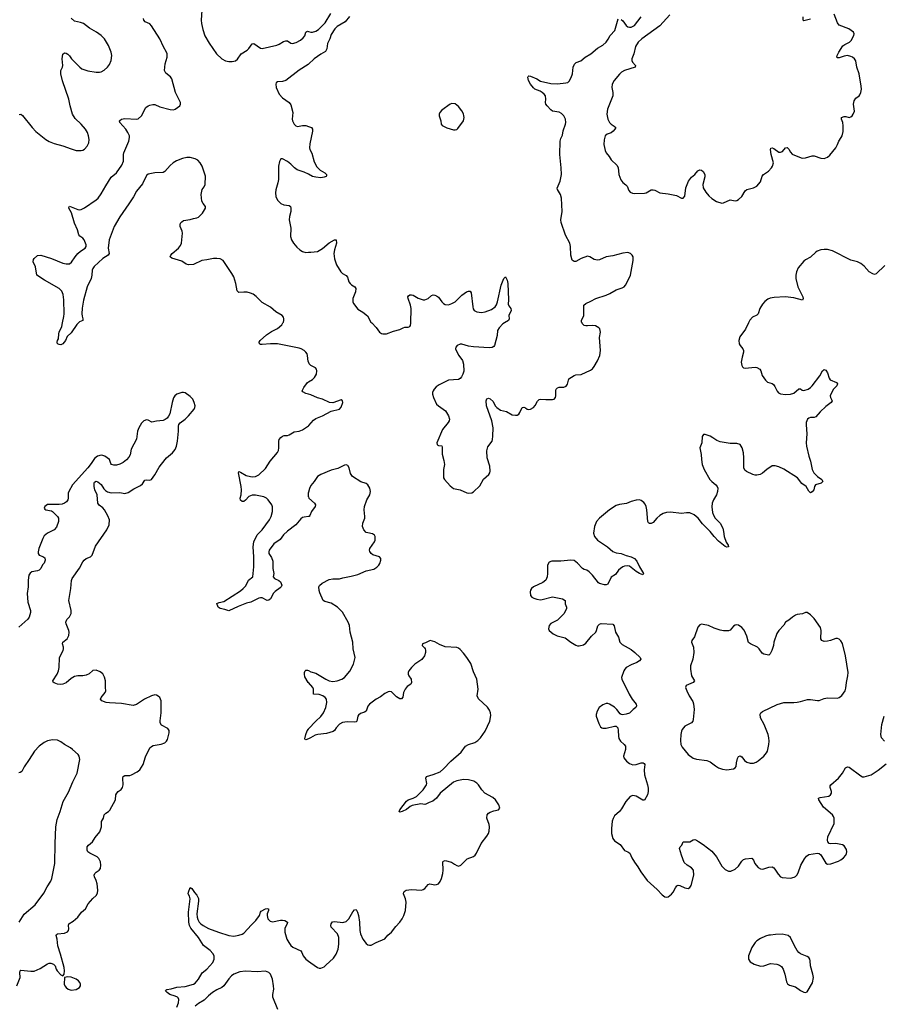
# Model space of a CAD drawing. Header units: inches. Extents: x 1682510 to 1839368, y 640758 to 791543.
# Tile 164 of 186: x 1796558 to 1806844, y 741871 to 753617. Entities that reach past the tile are written whole.
import ezdxf

# ---------------------------------------------------------------- set-up
doc = ezdxf.new("R2010")
doc.units = ezdxf.units.IN
doc.header["$MEASUREMENT"] = 0
for name, color, linetype in [('B7794', 7, 'Continuous'), ('B7795', 7, 'Continuous'), ('B8704', 7, 'Continuous'), ('B8705', 7, 'Continuous')]:
    doc.layers.add(name, color=color, linetype=linetype)

msp = doc.modelspace()

# ---------------------------------------------------------------- linework, layer by layer
at = {"layer": 'B7794', "color": 6}
for points, elevation in [([(1797258, 750000), (1797238, 749982), (1797170, 749883), (1797124, 749836), (1797103, 749790), (1797070, 749752), (1797050, 749740), (1797030, 749741), (1797009, 749750), (1797004, 749770), (1797007, 749790), (1797021, 749810), (1797024, 749870), (1797029, 749890), (1797061, 749959), (1797069, 750000)], 600), ([(1800000, 749534), (1799998, 749538), (1799990, 749610), (1799984, 749630), (1799971, 749651), (1799951, 749671), (1799916, 749690), (1799890, 749699), (1799631, 749749), (1799550, 749750), (1799450, 749743), (1799430, 749744), (1799417, 749750), (1799415, 749770), (1799427, 749790), (1799501, 749859), (1799561, 749899), (1799630, 749934), (1799682, 749978), (1799697, 750000)], 600), ([(1800000, 749148), (1799970, 749156), (1799936, 749176), (1799928, 749190), (1799947, 749230), (1799990, 749290), (1800000, 749296)], 600), ([(1796524, 742090), (1796565, 742190), (1796560, 742250), (1796562, 742270), (1796570, 742277), (1796690, 742266), (1796730, 742267), (1796803, 742297), (1796890, 742353), (1796910, 742361), (1796930, 742362), (1796959, 742350), (1796982, 742330), (1796993, 742290), (1797004, 742270), (1797050, 742221), (1797070, 742212), (1797089, 742231), (1797092, 742270), (1797087, 742310), (1797044, 742470), (1797012, 742570), (1797003, 742650), (1796993, 742690), (1796998, 742702), (1797010, 742712), (1797090, 742718), (1797126, 742734), (1797139, 742750), (1797144, 742770), (1797139, 742810), (1797144, 742830), (1797196, 742864), (1797251, 742909), (1797293, 742970), (1797341, 743010), (1797374, 743070), (1797430, 743134), (1797471, 743169), (1797485, 743195), (1797488, 743232), (1797481, 743310), (1797470, 743350), (1797450, 743390), (1797445, 743410), (1797453, 743430), (1797470, 743447), (1797507, 743470), (1797521, 743490), (1797526, 743530), (1797521, 743570), (1797503, 743610), (1797483, 743630), (1797393, 743673), (1797369, 743689), (1797361, 743710), (1797364, 743750), (1797379, 743770), (1797425, 743810), (1797459, 743861), (1797513, 743927), (1797532, 743990), (1797535, 744050), (1797555, 744090), (1797566, 744130), (1797584, 744150), (1797616, 744170), (1797632, 744188), (1797698, 744310), (1797705, 744370), (1797714, 744390), (1797730, 744410), (1797766, 744434), (1797784, 744456), (1797793, 744490), (1797789, 744570), (1797792, 744590), (1797810, 744602), (1797870, 744602), (1797890, 744607), (1797957, 744643), (1797990, 744669), (1798030, 744730), (1798058, 744822), (1798111, 744929), (1798130, 744947), (1798150, 744958), (1798246, 744974), (1798290, 744991), (1798308, 745010), (1798319, 745030), (1798340, 745110), (1798338, 745138), (1798323, 745163), (1798250, 745203), (1798234, 745230), (1798231, 745251), (1798244, 745350), (1798245, 745490), (1798230, 745530), (1798210, 745549), (1798190, 745559), (1798170, 745564), (1798130, 745552), (1798047, 745510), (1797950, 745448), (1797910, 745435), (1797770, 745461), (1797627, 745467), (1797590, 745473), (1797536, 745490), (1797523, 745510), (1797530, 745530), (1797577, 745590), (1797584, 745610), (1797580, 745650), (1797580, 745730), (1797570, 745773), (1797550, 745815), (1797519, 745839), (1797470, 745856), (1797430, 745852), (1797387, 745813), (1797350, 745797), (1797310, 745791), (1797250, 745789), (1797210, 745780), (1797170, 745758), (1797112, 745708), (1797070, 745689), (1797046, 745686), (1797010, 745690), (1796967, 745707), (1796957, 745716), (1796952, 745730), (1797004, 745810), (1797021, 745850), (1797027, 745890), (1797033, 746010), (1797075, 746090), (1797081, 746110), (1797080, 746130), (1797066, 746170), (1797070, 746190), (1797122, 746230), (1797142, 746270), (1797146, 746310), (1797143, 746330), (1797111, 746410), (1797108, 746430), (1797119, 746461), (1797150, 746493), (1797172, 746532), (1797173, 746570), (1797144, 746690), (1797168, 746830), (1797174, 746926), (1797184, 746950), (1797270, 747076), (1797309, 747150), (1797325, 747170), (1797350, 747189), (1797402, 747210), (1797421, 747230), (1797463, 747337), (1797598, 747530), (1797624, 747590), (1797629, 747650), (1797610, 747700), (1797570, 747770), (1797550, 747792), (1797505, 747825), (1797491, 747850), (1797481, 747950), (1797455, 748010), (1797445, 748050), (1797444, 748090), (1797450, 748101), (1797470, 748111), (1797490, 748106), (1797530, 748071), (1797561, 748021), (1797580, 748000), (1797604, 747984), (1797650, 747973), (1797750, 747975), (1797810, 747966), (1797850, 747975), (1797918, 748022), (1797999, 748061), (1798021, 748079), (1798050, 748122), (1798070, 748126), (1798110, 748123), (1798130, 748132), (1798170, 748186), (1798222, 748278), (1798247, 748313), (1798310, 748390), (1798380, 748450), (1798410, 748488), (1798427, 748530), (1798441, 748590), (1798453, 748710), (1798451, 748769), (1798457, 748790), (1798472, 748808), (1798530, 748850), (1798570, 748890), (1798638, 748970), (1798647, 748990), (1798649, 749010), (1798639, 749050), (1798621, 749090), (1798590, 749121), (1798530, 749165), (1798510, 749171), (1798490, 749170), (1798432, 749148), (1798409, 749131), (1798393, 749107), (1798374, 749050), (1798346, 748914), (1798334, 748886), (1798317, 748863), (1798294, 748846), (1798270, 748836), (1798190, 748827), (1798134, 748814), (1798090, 748840), (1798070, 748842), (1798038, 748830), (1798010, 748802), (1797978, 748750), (1797961, 748710), (1797950, 748615), (1797887, 748493), (1797875, 748425), (1797860, 748400), (1797830, 748366), (1797790, 748335), (1797750, 748313), (1797710, 748302), (1797682, 748302), (1797652, 748312), (1797643, 748323), (1797630, 748370), (1797571, 748411), (1797550, 748420), (1797530, 748421), (1797487, 748410), (1797450, 748383), (1797410, 748321), (1797370, 748270), (1797189, 748070), (1797142, 747990), (1797137, 747970), (1797135, 747910), (1797130, 747890), (1797115, 747865), (1797092, 747848), (1797063, 747837), (1797030, 747833), (1796890, 747833), (1796858, 747810), (1796849, 747790), (1796856, 747776), (1796869, 747769), (1796938, 747758), (1796950, 747750), (1797010, 747690), (1797021, 747670), (1797020, 747630), (1796995, 747565), (1796970, 747530), (1796890, 747492), (1796850, 747460), (1796833, 747430), (1796786, 747310), (1796777, 747270), (1796777, 747250), (1796790, 747229), (1796835, 747215), (1796856, 747196), (1796862, 747170), (1796850, 747135), (1796830, 747113), (1796809, 747071), (1796790, 747050), (1796770, 747041), (1796704, 747030), (1796684, 747016), (1796668, 746990), (1796659, 746930), (1796660, 746850), (1796646, 746770), (1796654, 746670), (1796685, 746570), (1796685, 746545), (1796671, 746490), (1796654, 746466), (1796548, 746372)], 700), ([(1800000, 747689), (1799950, 747682), (1799930, 747677), (1799910, 747663), (1799850, 747590), (1799750, 747514), (1799705, 747470), (1799662, 747418), (1799590, 747364), (1799534, 747290), (1799527, 747270), (1799528, 747250), (1799561, 747201), (1799576, 747156), (1799578, 747070), (1799590, 747010), (1799580, 746970), (1799598, 746950), (1799647, 746927), (1799667, 746910), (1799682, 746870), (1799674, 746850), (1799662, 746838), (1799606, 746794), (1799586, 746774), (1799548, 746710), (1799530, 746692), (1799510, 746690), (1799450, 746719), (1799430, 746722), (1799410, 746718), (1799312, 746670), (1799263, 746657), (1799163, 746617), (1799050, 746564), (1799003, 746583), (1798950, 746592), (1798924, 746610), (1798910, 746651), (1798937, 746663), (1798990, 746678), (1799190, 746804), (1799223, 746830), (1799255, 746865), (1799287, 746930), (1799336, 746970), (1799349, 747090), (1799351, 747210), (1799340, 747330), (1799349, 747390), (1799389, 747471), (1799450, 747530), (1799538, 747650), (1799558, 747690), (1799572, 747750), (1799574, 747806), (1799565, 747830), (1799521, 747890), (1799499, 747910), (1799467, 747927), (1799370, 747945), (1799330, 747946), (1799290, 747929), (1799250, 747885), (1799230, 747871), (1799210, 747868), (1799190, 747884), (1799188, 747910), (1799199, 747950), (1799201, 748010), (1799198, 748050), (1799165, 748210), (1799170, 748227), (1799190, 748220), (1799260, 748180), (1799310, 748166), (1799336, 748164), (1799370, 748168), (1799410, 748189), (1799490, 748264), (1799543, 748350), (1799630, 748454), (1799642, 748478), (1799649, 748511), (1799647, 748590), (1799651, 748609), (1799670, 748634), (1799690, 748649), (1799710, 748657), (1799750, 748657), (1799770, 748663), (1799830, 748700), (1799891, 748709), (1799930, 748723), (1800000, 748772)], 600), ([(1800000, 747979), (1799997, 747970), (1799998, 747930), (1800000, 747926)], 600), ([(1800000, 745709), (1799999, 745710), (1799957, 745777), (1799952, 745810), (1799953, 745830), (1799962, 745850), (1799970, 745859), (1799990, 745859), (1800000, 745854)], 600), ([(1800000, 745040), (1799970, 745028), (1799961, 745030), (1799957, 745037), (1799969, 745090), (1799987, 745133), (1800000, 745152)], 600), ([(1796550, 742849), (1796610, 742947), (1796742, 743058), (1796844, 743196), (1796886, 743274), (1796930, 743341), (1796942, 743370), (1796975, 743550), (1796980, 743790), (1796990, 743990), (1797006, 744074), (1797041, 744170), (1797076, 744290), (1797138, 744402), (1797190, 744527), (1797244, 744630), (1797273, 744790), (1797266, 744830), (1797253, 744850), (1797188, 744910), (1797163, 744930), (1797090, 744970), (1797050, 745002), (1797010, 745022), (1796950, 745027), (1796890, 745014), (1796850, 744995), (1796790, 744950), (1796735, 744890), (1796672, 744790), (1796610, 744706), (1796581, 744650), (1796563, 744637), (1796547, 744633)], 800), ([(1798430, 741835), (1798452, 741888), (1798456, 741930), (1798448, 741950), (1798438, 741958), (1798413, 741970), (1798349, 741989), (1798317, 742010), (1798298, 742030), (1798301, 742039), (1798313, 742047), (1798365, 742055), (1798430, 742075), (1798530, 742082), (1798630, 742110), (1798650, 742124), (1798690, 742169), (1798734, 742246), (1798790, 742292), (1798859, 742370), (1798877, 742410), (1798875, 742450), (1798859, 742479), (1798830, 742511), (1798751, 742571), (1798689, 742670), (1798599, 742779), (1798583, 742810), (1798576, 742850), (1798569, 742970), (1798592, 743130), (1798583, 743163), (1798567, 743190), (1798570, 743210), (1798590, 743266), (1798610, 743253), (1798643, 743203), (1798670, 743172), (1798690, 743132), (1798690, 743101), (1798669, 742950), (1798672, 742912), (1798682, 742882), (1798699, 742850), (1798718, 742830), (1798747, 742810), (1798810, 742777), (1798930, 742730), (1799050, 742692), (1799110, 742684), (1799170, 742695), (1799210, 742707), (1799230, 742721), (1799320, 742820), (1799374, 742870), (1799418, 742930), (1799428, 742972), (1799438, 742982), (1799490, 743010), (1799510, 743014), (1799525, 743010), (1799523, 742990), (1799508, 742952), (1799507, 742930), (1799518, 742890), (1799543, 742863), (1799574, 742854), (1799666, 742874), (1799690, 742875), (1799720, 742870), (1799750, 742850), (1799747, 742830), (1799721, 742779), (1799721, 742730), (1799744, 742650), (1799767, 742607), (1799792, 742572), (1799814, 742554), (1799910, 742509), (1799924, 742490), (1799938, 742450), (1799952, 742430), (1799971, 742410), (1800000, 742387)], 600), ([(1799637, 741810), (1799576, 741956), (1799575, 741990), (1799588, 742050), (1799586, 742090), (1799572, 742170), (1799550, 742232), (1799530, 742250), (1799490, 742265), (1799390, 742259), (1799250, 742267), (1799183, 742257), (1799110, 742231), (1799082, 742210), (1799050, 742176), (1798990, 742090), (1798970, 742072), (1798910, 742043), (1798858, 742010), (1798810, 741972), (1798759, 741921), (1798690, 741881), (1798650, 741847)], 600)]:
    msp.add_lwpolyline(points, dxfattribs=dict(at, elevation=elevation))
at = {"layer": 'B7794', "color": 6, "elevation": 700}
msp.add_lwpolyline([(1797130, 742199), (1797091, 742189), (1797089, 742110), (1797095, 742090), (1797110, 742070), (1797135, 742050), (1797170, 742038), (1797230, 742046), (1797270, 742070), (1797281, 742090), (1797284, 742110), (1797276, 742130), (1797259, 742150), (1797230, 742171), (1797170, 742195)], close=True, dxfattribs=at)
at = {"layer": 'B7795', "color": 6}
for points, elevation in [([(1798730, 753730), (1798722, 753610), (1798725, 753570), (1798742, 753502), (1798766, 753426), (1798818, 753338), (1798905, 753210), (1798970, 753150), (1799010, 753128), (1799050, 753120), (1799090, 753119), (1799130, 753128), (1799153, 753147), (1799198, 753210), (1799270, 753254), (1799290, 753274), (1799330, 753328), (1799350, 753335), (1799430, 753278), (1799450, 753274), (1799625, 753315), (1799653, 753327), (1799702, 753358), (1799730, 753367), (1799750, 753365), (1799790, 753339), (1799810, 753334), (1799854, 753346), (1799906, 753374), (1799938, 753402), (1799956, 753424), (1799970, 753468), (1799983, 753477), (1799990, 753480), (1800000, 753477)], 600), ([(1796552, 752488), (1796570, 752490), (1796590, 752474), (1796705, 752330), (1796750, 752283), (1796870, 752190), (1796910, 752165), (1796970, 752139), (1797070, 752114), (1797170, 752075), (1797230, 752057), (1797290, 752055), (1797310, 752060), (1797330, 752071), (1797362, 752110), (1797380, 752150), (1797384, 752190), (1797378, 752230), (1797366, 752270), (1797342, 752310), (1797289, 752370), (1797217, 752437), (1797186, 752490), (1797158, 752590), (1797145, 752670), (1797069, 752889), (1797050, 752970), (1797047, 752990), (1797050, 753010), (1797069, 753050), (1797073, 753070), (1797063, 753150), (1797073, 753207), (1797090, 753223), (1797110, 753217), (1797130, 753205), (1797150, 753187), (1797175, 753150), (1797273, 753050), (1797300, 753030), (1797370, 753007), (1797470, 752990), (1797510, 752990), (1797530, 752994), (1797565, 753015), (1797604, 753050), (1797630, 753084), (1797650, 753129), (1797658, 753190), (1797649, 753230), (1797615, 753310), (1797568, 753388), (1797529, 753430), (1797473, 753470), (1797390, 753515), (1797320, 753570), (1797284, 753584), (1797210, 753600), (1797170, 753634)], 700), ([(1797069, 750000), (1797084, 750076), (1797087, 750110), (1797084, 750276), (1797077, 750337), (1797060, 750380), (1797029, 750409), (1796855, 750510), (1796762, 750570), (1796746, 750670), (1796718, 750730), (1796722, 750758), (1796730, 750770), (1796770, 750806), (1796810, 750809), (1796938, 750770), (1797070, 750712), (1797110, 750704), (1797150, 750706), (1797176, 750724), (1797218, 750790), (1797251, 750829), (1797284, 750856), (1797337, 750890), (1797350, 750910), (1797350, 750933), (1797325, 750990), (1797309, 751009), (1797274, 751034), (1797262, 751050), (1797246, 751110), (1797212, 751190), (1797175, 751315), (1797142, 751370), (1797142, 751378), (1797150, 751392), (1797250, 751353), (1797270, 751349), (1797290, 751352), (1797330, 751374), (1797471, 751469), (1797492, 751490), (1797530, 751541), (1797584, 751636), (1797650, 751739), (1797710, 751791), (1797777, 751883), (1797795, 751930), (1797796, 752010), (1797801, 752030), (1797859, 752170), (1797867, 752210), (1797865, 752230), (1797849, 752270), (1797822, 752310), (1797752, 752390), (1797747, 752410), (1797750, 752415), (1797770, 752430), (1797810, 752440), (1797950, 752430), (1797970, 752436), (1798011, 752469), (1798061, 752570), (1798089, 752591), (1798110, 752598), (1798145, 752605), (1798170, 752605), (1798230, 752579), (1798350, 752544), (1798390, 752542), (1798413, 752550), (1798466, 752590), (1798476, 752610), (1798476, 752630), (1798416, 752750), (1798373, 752910), (1798356, 752936), (1798301, 752981), (1798286, 753010), (1798293, 753090), (1798316, 753170), (1798315, 753210), (1798309, 753230), (1798273, 753293), (1798230, 753390), (1798130, 753546), (1798108, 753568), (1798053, 753593), (1798039, 753610), (1798034, 753630)], 600), ([(1800000, 753087), (1799996, 753084), (1799890, 753016), (1799733, 752890), (1799690, 752878), (1799630, 752874), (1799616, 752864), (1799611, 752849), (1799616, 752810), (1799653, 752730), (1799690, 752685), (1799770, 752630), (1799790, 752600), (1799814, 752510), (1799806, 752430), (1799810, 752410), (1799830, 752371), (1799850, 752351), (1799870, 752342), (1799930, 752357), (1799970, 752354), (1800000, 752343)], 600), ([(1799697, 750000), (1799703, 750010), (1799708, 750030), (1799709, 750050), (1799702, 750070), (1799687, 750090), (1799614, 750134), (1799550, 750186), (1799450, 750245), (1799377, 750317), (1799342, 750342), (1799310, 750356), (1799270, 750367), (1799230, 750368), (1799170, 750361), (1799165, 750365), (1799150, 750384), (1799136, 750470), (1799110, 750550), (1799089, 750589), (1798984, 750744), (1798950, 750763), (1798910, 750768), (1798870, 750767), (1798790, 750751), (1798730, 750744), (1798630, 750695), (1798570, 750693), (1798541, 750701), (1798490, 750735), (1798373, 750773), (1798350, 750789), (1798360, 750810), (1798377, 750830), (1798453, 750890), (1798477, 750924), (1798487, 750950), (1798500, 751070), (1798496, 751096), (1798470, 751150), (1798470, 751170), (1798477, 751190), (1798490, 751207), (1798510, 751220), (1798590, 751232), (1798630, 751246), (1798668, 751252), (1798690, 751262), (1798736, 751310), (1798773, 751370), (1798773, 751390), (1798744, 751424), (1798731, 751451), (1798722, 751530), (1798735, 751590), (1798757, 751623), (1798770, 751650), (1798775, 751750), (1798734, 751870), (1798709, 751910), (1798680, 751940), (1798650, 751957), (1798590, 751974), (1798550, 751974), (1798497, 751963), (1798426, 751934), (1798386, 751910), (1798350, 751877), (1798290, 751805), (1798270, 751794), (1798170, 751790), (1798090, 751773), (1798070, 751759), (1798021, 751659), (1797951, 751570), (1797915, 751505), (1797860, 751420), (1797750, 751265), (1797686, 751150), (1797624, 750990), (1797612, 750890), (1797624, 750830), (1797614, 750810), (1797550, 750769), (1797446, 750674), (1797428, 750650), (1797420, 750630), (1797418, 750570), (1797410, 750530), (1797361, 750430), (1797317, 750270), (1797303, 750177), (1797299, 750110), (1797302, 750082), (1797312, 750048), (1797311, 750030), (1797269, 750011), (1797258, 750000)], 600), ([(1800000, 751773), (1799950, 751797), (1799868, 751828), (1799836, 751850), (1799790, 751894), (1799750, 751924), (1799690, 751958), (1799670, 751957), (1799654, 751926), (1799642, 751870), (1799643, 751710), (1799636, 751670), (1799613, 751587), (1799610, 751550), (1799614, 751510), (1799630, 751465), (1799670, 751424), (1799708, 751408), (1799770, 751401), (1799788, 751388), (1799792, 751370), (1799790, 751330), (1799776, 751270), (1799773, 751230), (1799789, 751130), (1799788, 751030), (1799799, 750990), (1799821, 750950), (1799862, 750902), (1799898, 750870), (1799931, 750851), (1799970, 750841), (1800000, 750842)], 600)]:
    msp.add_lwpolyline(points, dxfattribs=dict(at, elevation=elevation))
at = {"layer": 'B8704', "color": 6, "elevation": 600}
for points in [[(1800755, 750000), (1800807, 749947), (1800848, 749888), (1800872, 749872), (1800890, 749868), (1800930, 749871), (1801017, 749903), (1801090, 749923), (1801130, 749943), (1801150, 749948), (1801190, 749950), (1801210, 749958), (1801217, 749970), (1801223, 749997), (1801223, 750000)], [(1802337, 750000), (1802321, 749990), (1802277, 749943), (1802257, 749910), (1802250, 749850), (1802220, 749730), (1802210, 749718), (1802192, 749708), (1802157, 749703), (1801970, 749713), (1801910, 749724), (1801830, 749748), (1801810, 749748), (1801775, 749730), (1801759, 749710), (1801756, 749690), (1801761, 749670), (1801794, 749610), (1801839, 749550), (1801852, 749508), (1801854, 749426), (1801843, 749390), (1801825, 749355), (1801810, 749335), (1801790, 749323), (1801670, 749315), (1801559, 749261), (1801524, 749236), (1801500, 749210), (1801487, 749190), (1801481, 749170), (1801482, 749150), (1801493, 749110), (1801530, 749032), (1801550, 749009), (1801634, 748950), (1801672, 748892), (1801683, 748850), (1801680, 748830), (1801669, 748810), (1801598, 748730), (1801534, 748570), (1801536, 748550), (1801542, 748542), (1801550, 748536), (1801590, 748534), (1801596, 748516), (1801595, 748435), (1801617, 748357), (1801625, 748310), (1801613, 748250), (1801613, 748150), (1801624, 748130), (1801690, 748057), (1801730, 748026), (1801810, 748009), (1801890, 747973), (1801910, 747969), (1801950, 747974), (1801970, 747984), (1802044, 748056), (1802090, 748136), (1802153, 748190), (1802166, 748210), (1802170, 748230), (1802164, 748290), (1802134, 748390), (1802128, 748472), (1802139, 748521), (1802190, 748590), (1802196, 748610), (1802201, 748650), (1802202, 748750), (1802186, 748830), (1802123, 749010), (1802121, 749070), (1802130, 749096), (1802150, 749104), (1802170, 749096), (1802202, 749062), (1802229, 749010), (1802246, 748990), (1802290, 748961), (1802362, 748942), (1802430, 748904), (1802470, 748898), (1802490, 748901), (1802510, 748913), (1802523, 748930), (1802550, 748990), (1802570, 748996), (1802590, 748988), (1802610, 748971), (1802630, 748967), (1802650, 748971), (1802685, 748990), (1802705, 749015), (1802732, 749068), (1802754, 749086), (1802770, 749091), (1802830, 749085), (1802910, 749086), (1802930, 749092), (1802946, 749110), (1802951, 749129), (1802950, 749200), (1802954, 749210), (1802970, 749225), (1802990, 749233), (1803045, 749235), (1803073, 749247), (1803090, 749270), (1803108, 749332), (1803170, 749374), (1803190, 749380), (1803255, 749385), (1803364, 749436), (1803387, 749453), (1803410, 749481), (1803450, 749547), (1803475, 749610), (1803483, 749670), (1803473, 749827), (1803483, 749890), (1803481, 749910), (1803474, 749930), (1803463, 749943), (1803424, 749964), (1803390, 749971), (1803330, 749964), (1803310, 749966), (1803291, 749971), (1803270, 749990), (1803264, 750000)], [(1805250, 750000), (1805213, 749927), (1805145, 749835), (1805132, 749790), (1805139, 749750), (1805150, 749729), (1805182, 749690), (1805191, 749670), (1805190, 749650), (1805172, 749590), (1805163, 749530), (1805168, 749490), (1805177, 749477), (1805190, 749465), (1805210, 749459), (1805290, 749470), (1805330, 749471), (1805350, 749467), (1805383, 749450), (1805396, 749430), (1805411, 749371), (1805450, 749315), (1805475, 749295), (1805530, 749276), (1805545, 749265), (1805562, 749242), (1805590, 749184), (1805606, 749166), (1805630, 749152), (1805690, 749145), (1805750, 749149), (1805790, 749160), (1805850, 749212), (1805870, 749212), (1805890, 749198), (1805910, 749192), (1805961, 749210), (1805990, 749229), (1806010, 749250), (1806100, 749370), (1806130, 749430), (1806150, 749444), (1806170, 749437), (1806190, 749406), (1806210, 749340), (1806222, 749322), (1806297, 749290), (1806312, 749272), (1806304, 749250), (1806264, 749210), (1806229, 749150), (1806224, 749130), (1806226, 749110), (1806246, 749070), (1806235, 749050), (1806170, 749004), (1806102, 748938), (1806050, 748880), (1806030, 748871), (1805990, 748870), (1805970, 748863), (1805953, 748850), (1805938, 748810), (1805936, 748784), (1805944, 748676), (1805937, 748570), (1805941, 748530), (1805968, 748410), (1805990, 748350), (1806010, 748250), (1806029, 748210), (1806070, 748168), (1806123, 748130), (1806137, 748110), (1806114, 748090), (1806046, 748070), (1806035, 748050), (1806027, 748010), (1806010, 747983), (1805990, 747974), (1805970, 747992), (1805937, 748050), (1805886, 748086), (1805833, 748150), (1805670, 748255), (1805610, 748284), (1805567, 748293), (1805530, 748293), (1805467, 748250), (1805414, 748206), (1805387, 748193), (1805350, 748183), (1805330, 748183), (1805300, 748190), (1805226, 748226), (1805205, 748245), (1805193, 748270), (1805194, 748390), (1805188, 748452), (1805175, 748510), (1805150, 748548), (1805110, 748561), (1805030, 748562), (1804910, 748580), (1804870, 748596), (1804825, 748630), (1804790, 748650), (1804733, 748667), (1804713, 748667), (1804703, 748657), (1804697, 748643), (1804693, 748570), (1804667, 748510), (1804686, 748430), (1804687, 748370), (1804697, 748310), (1804721, 748250), (1804789, 748130), (1804810, 748107), (1804858, 748070), (1804874, 748050), (1804882, 748030), (1804880, 747990), (1804869, 747950), (1804830, 747890), (1804815, 747850), (1804813, 747807), (1804820, 747740), (1804830, 747707), (1804850, 747670), (1804909, 747609), (1804941, 747550), (1804952, 747510), (1804957, 747450), (1804984, 747384), (1805005, 747350), (1805010, 747327), (1804990, 747324), (1804970, 747334), (1804890, 747397), (1804839, 747450), (1804791, 747511), (1804702, 747602), (1804650, 747671), (1804599, 747710), (1804550, 747733), (1804510, 747736), (1804450, 747726), (1804317, 747743), (1804270, 747739), (1804230, 747725), (1804190, 747701), (1804155, 747670), (1804110, 747618), (1804090, 747606), (1804068, 747608), (1804056, 747616), (1804047, 747630), (1804038, 747770), (1804029, 747809), (1804016, 747836), (1803999, 747859), (1803970, 747881), (1803950, 747888), (1803910, 747887), (1803851, 747870), (1803794, 747846), (1803710, 747833), (1803670, 747822), (1803590, 747772), (1803472, 747670), (1803437, 747630), (1803412, 747570), (1803402, 747490), (1803413, 747450), (1803449, 747410), (1803495, 747375), (1803569, 747329), (1803632, 747272), (1803670, 747257), (1803730, 747248), (1803790, 747226), (1803850, 747211), (1803890, 747190), (1803919, 747159), (1803950, 747090), (1803996, 747010), (1803990, 746993), (1803950, 747010), (1803910, 747035), (1803830, 747097), (1803802, 747102), (1803770, 747098), (1803750, 747090), (1803723, 747070), (1803700, 747050), (1803661, 746999), (1803612, 746968), (1803570, 746884), (1803550, 746874), (1803530, 746877), (1803472, 746892), (1803459, 746899), (1803388, 746990), (1803350, 747030), (1803319, 747050), (1803290, 747059), (1803270, 747071), (1803210, 747134), (1803170, 747164), (1803130, 747170), (1803010, 747156), (1802902, 747158), (1802870, 747145), (1802851, 747110), (1802852, 747010), (1802846, 746970), (1802831, 746929), (1802797, 746903), (1802685, 746850), (1802662, 746830), (1802650, 746810), (1802645, 746790), (1802650, 746750), (1802665, 746730), (1802690, 746716), (1802726, 746706), (1802770, 746697), (1802790, 746700), (1802910, 746733), (1803031, 746710), (1803064, 746690), (1803061, 746650), (1803078, 746610), (1803079, 746590), (1803047, 746530), (1803020, 746500), (1802970, 746455), (1802890, 746413), (1802873, 746390), (1802864, 746350), (1802871, 746331), (1802919, 746290), (1802967, 746267), (1803063, 746243), (1803130, 746191), (1803190, 746156), (1803209, 746149), (1803230, 746149), (1803280, 746160), (1803310, 746180), (1803378, 746262), (1803427, 746310), (1803437, 746330), (1803453, 746387), (1803470, 746407), (1803490, 746415), (1803630, 746406), (1803646, 746386), (1803661, 746310), (1803700, 746250), (1803715, 746190), (1803743, 746163), (1803850, 746102), (1803892, 746070), (1803956, 746010), (1803965, 745990), (1803950, 745970), (1803918, 745950), (1803850, 745921), (1803790, 745888), (1803773, 745870), (1803762, 745850), (1803734, 745770), (1803737, 745750), (1803827, 745570), (1803863, 745510), (1803911, 745450), (1803915, 745430), (1803905, 745410), (1803872, 745388), (1803830, 745345), (1803790, 745331), (1803746, 745326), (1803730, 745328), (1803718, 745338), (1803677, 745390), (1803650, 745414), (1803590, 745451), (1803570, 745458), (1803550, 745459), (1803510, 745445), (1803469, 745411), (1803446, 745370), (1803432, 745330), (1803431, 745310), (1803462, 745222), (1803483, 745183), (1803498, 745170), (1803510, 745165), (1803550, 745165), (1803650, 745191), (1803670, 745188), (1803689, 745169), (1803696, 745136), (1803697, 745070), (1803704, 745044), (1803723, 745010), (1803768, 744970), (1803782, 744950), (1803782, 744910), (1803759, 744830), (1803762, 744810), (1803792, 744770), (1803830, 744742), (1803870, 744729), (1803910, 744730), (1803970, 744753), (1803992, 744752), (1804004, 744744), (1804012, 744730), (1804003, 744670), (1804007, 744610), (1804044, 744490), (1804052, 744450), (1804051, 744410), (1804043, 744370), (1804010, 744307), (1803990, 744305), (1803910, 744356), (1803870, 744361), (1803836, 744350), (1803786, 744290), (1803736, 744204), (1803709, 744171), (1803650, 744119), (1803633, 744087), (1803624, 744056), (1803615, 743970), (1803615, 743910), (1803629, 743850), (1803650, 743823), (1803718, 743778), (1803770, 743707), (1803811, 743691), (1803834, 743674), (1803859, 743619), (1803890, 743566), (1803930, 743510), (1803965, 743450), (1804040, 743350), (1804161, 743241), (1804218, 743178), (1804250, 743154), (1804270, 743150), (1804290, 743154), (1804330, 743184), (1804351, 743209), (1804378, 743262), (1804395, 743285), (1804410, 743291), (1804430, 743288), (1804490, 743261), (1804530, 743253), (1804550, 743264), (1804567, 743290), (1804596, 743410), (1804592, 743470), (1804570, 743499), (1804518, 743530), (1804482, 743562), (1804448, 743650), (1804427, 743730), (1804435, 743750), (1804453, 743770), (1804471, 743809), (1804550, 743809), (1804590, 743834), (1804610, 743838), (1804630, 743830), (1804652, 743812), (1804710, 743779), (1804810, 743698), (1804866, 743630), (1804930, 743520), (1804970, 743478), (1805010, 743459), (1805039, 743461), (1805090, 743484), (1805130, 743519), (1805170, 743579), (1805190, 743599), (1805212, 743608), (1805290, 743615), (1805310, 743591), (1805326, 743550), (1805339, 743530), (1805365, 743505), (1805390, 743489), (1805410, 743484), (1805430, 743486), (1805490, 743507), (1805530, 743510), (1805550, 743498), (1805563, 743483), (1805603, 743423), (1805630, 743390), (1805650, 743382), (1805750, 743376), (1805794, 743386), (1805810, 743395), (1805827, 743413), (1805841, 743439), (1805874, 743530), (1805915, 743605), (1805940, 743640), (1805970, 743658), (1806070, 743676), (1806092, 743672), (1806113, 743654), (1806170, 743553), (1806190, 743542), (1806230, 743546), (1806321, 743579), (1806350, 743594), (1806381, 743619), (1806408, 743652), (1806417, 743670), (1806421, 743690), (1806416, 743716), (1806390, 743763), (1806370, 743773), (1806290, 743789), (1806230, 743786), (1806210, 743790), (1806193, 743810), (1806190, 743830), (1806196, 743870), (1806269, 744030), (1806272, 744052), (1806270, 744090), (1806264, 744110), (1806251, 744131), (1806143, 744223), (1806087, 744310), (1806085, 744330), (1806102, 744338), (1806207, 744353), (1806227, 744370), (1806238, 744390), (1806240, 744410), (1806224, 744456), (1806224, 744476), (1806231, 744489), (1806321, 744570), (1806371, 744630), (1806407, 744693), (1806420, 744700), (1806430, 744704), (1806450, 744700), (1806590, 744595), (1806610, 744586), (1806630, 744585), (1806710, 744610), (1806797, 744663), (1806890, 744740)], [(1800000, 749296), (1800050, 749326), (1800072, 749350), (1800096, 749390), (1800102, 749430), (1800097, 749450), (1800085, 749465), (1800030, 749493), (1800010, 749511), (1800000, 749534)], [(1800000, 748772), (1800005, 748775), (1800061, 748839), (1800090, 748860), (1800170, 748892), (1800270, 748946), (1800370, 748970), (1800390, 748994), (1800412, 749052), (1800409, 749070), (1800390, 749081), (1800290, 749048), (1800251, 749051), (1800169, 749090), (1800110, 749108), (1800030, 749140), (1800000, 749148)], [(1800000, 745854), (1800030, 745837), (1800090, 745820), (1800210, 745748), (1800250, 745730), (1800290, 745724), (1800345, 745730), (1800400, 745750), (1800430, 745768), (1800496, 745844), (1800540, 745930), (1800560, 746010), (1800536, 746110), (1800529, 746190), (1800500, 746310), (1800491, 746391), (1800476, 746430), (1800408, 746548), (1800349, 746609), (1800270, 746658), (1800195, 746675), (1800176, 746690), (1800138, 746778), (1800129, 746809), (1800126, 746850), (1800132, 746868), (1800163, 746897), (1800250, 746939), (1800290, 746945), (1800372, 746948), (1800410, 746960), (1800510, 746979), (1800590, 747000), (1800690, 747041), (1800779, 747061), (1800815, 747085), (1800842, 747110), (1800854, 747130), (1800864, 747170), (1800865, 747190), (1800850, 747210), (1800770, 747235), (1800749, 747249), (1800732, 747272), (1800729, 747290), (1800734, 747310), (1800789, 747390), (1800798, 747410), (1800798, 747450), (1800790, 747467), (1800765, 747485), (1800710, 747494), (1800690, 747501), (1800662, 747530), (1800645, 747570), (1800649, 747610), (1800672, 747670), (1800675, 747690), (1800667, 747770), (1800670, 747808), (1800698, 747890), (1800734, 747950), (1800740, 747990), (1800735, 748030), (1800710, 748070), (1800690, 748083), (1800626, 748106), (1800526, 748166), (1800503, 748203), (1800488, 748270), (1800470, 748300), (1800450, 748308), (1800430, 748304), (1800350, 748264), (1800270, 748244), (1800149, 748190), (1800110, 748166), (1800071, 748109), (1800030, 748060), (1800014, 748026), (1800000, 747979)], [(1800000, 747926), (1800007, 747910), (1800073, 747850), (1800086, 747830), (1800082, 747810), (1800036, 747750), (1800018, 747702), (1800008, 747690), (1800000, 747689)], [(1800000, 742387), (1800030, 742364), (1800110, 742310), (1800130, 742302), (1800150, 742303), (1800190, 742320), (1800210, 742336), (1800299, 742421), (1800333, 742470), (1800356, 742530), (1800365, 742590), (1800365, 742670), (1800348, 742710), (1800270, 742790), (1800266, 742810), (1800272, 742830), (1800286, 742854), (1800310, 742859), (1800410, 742848), (1800450, 742859), (1800481, 742890), (1800530, 742973), (1800550, 742998), (1800570, 743002), (1800587, 742970), (1800597, 742930), (1800609, 742850), (1800612, 742752), (1800621, 742710), (1800650, 742650), (1800690, 742598), (1800710, 742582), (1800730, 742575), (1800750, 742577), (1800809, 742610), (1800910, 742653), (1800946, 742694), (1800990, 742730), (1801042, 742798), (1801091, 742850), (1801119, 742890), (1801139, 742930), (1801157, 742990), (1801165, 743090), (1801160, 743130), (1801136, 743190), (1801137, 743210), (1801142, 743218), (1801167, 743233), (1801230, 743241), (1801350, 743234), (1801370, 743239), (1801389, 743251), (1801430, 743301), (1801450, 743310), (1801510, 743297), (1801530, 743299), (1801550, 743310), (1801570, 743336), (1801586, 743370), (1801603, 743430), (1801608, 743472), (1801604, 743570), (1801610, 743579), (1801630, 743585), (1801705, 743565), (1801744, 743544), (1801770, 743525), (1801790, 743519), (1801819, 743530), (1801895, 743605), (1801970, 743636), (1801989, 743651), (1802007, 743673), (1802060, 743790), (1802130, 743878), (1802150, 743910), (1802156, 743936), (1802159, 743990), (1802155, 744015), (1802129, 744090), (1802134, 744130), (1802149, 744151), (1802170, 744164), (1802210, 744180), (1802267, 744193), (1802284, 744210), (1802272, 744251), (1802232, 744312), (1802200, 744340), (1802105, 744390), (1802070, 744430), (1802029, 744489), (1802008, 744510), (1801972, 744532), (1801943, 744543), (1801910, 744550), (1801850, 744551), (1801770, 744537), (1801730, 744521), (1801572, 744390), (1801529, 744330), (1801486, 744294), (1801441, 744279), (1801402, 744258), (1801390, 744255), (1801343, 744263), (1801239, 744241), (1801216, 744230), (1801170, 744197), (1801118, 744170), (1801090, 744164), (1801084, 744170), (1801090, 744190), (1801170, 744294), (1801190, 744311), (1801250, 744329), (1801290, 744350), (1801370, 744430), (1801410, 744490), (1801414, 744506), (1801401, 744570), (1801407, 744590), (1801490, 744611), (1801570, 744645), (1801610, 744679), (1801697, 744770), (1801822, 744878), (1801875, 744950), (1801910, 744971), (1801987, 744993), (1802022, 745018), (1802051, 745049), (1802109, 745130), (1802165, 745250), (1802176, 745316), (1802173, 745350), (1802161, 745381), (1802136, 745416), (1802030, 745517), (1802013, 745550), (1802025, 745630), (1802010, 745750), (1801970, 745836), (1801938, 745938), (1801890, 746010), (1801850, 746062), (1801810, 746104), (1801790, 746120), (1801770, 746128), (1801630, 746136), (1801562, 746162), (1801510, 746196), (1801451, 746211), (1801397, 746183), (1801360, 746170), (1801357, 746150), (1801384, 746124), (1801392, 746112), (1801396, 746096), (1801395, 746070), (1801385, 746030), (1801355, 745985), (1801270, 745930), (1801229, 745890), (1801199, 745850), (1801192, 745830), (1801192, 745810), (1801200, 745790), (1801226, 745750), (1801230, 745710), (1801222, 745690), (1801179, 745661), (1801153, 745630), (1801135, 745590), (1801125, 745535), (1801110, 745517), (1801090, 745516), (1801050, 745539), (1800990, 745599), (1800970, 745603), (1800950, 745597), (1800910, 745577), (1800860, 745540), (1800810, 745511), (1800729, 745450), (1800711, 745429), (1800688, 745370), (1800670, 745358), (1800621, 745339), (1800598, 745322), (1800590, 745308), (1800577, 745250), (1800570, 745241), (1800550, 745235), (1800461, 745239), (1800408, 745232), (1800370, 745212), (1800332, 745170), (1800310, 745136), (1800294, 745126), (1800217, 745103), (1800112, 745088), (1800080, 745080), (1800025, 745050), (1800000, 745040)], [(1800000, 745152), (1800003, 745157), (1800090, 745250), (1800150, 745306), (1800182, 745350), (1800210, 745410), (1800221, 745470), (1800215, 745510), (1800199, 745530), (1800171, 745550), (1800130, 745566), (1800063, 745570), (1800060, 745630), (1800053, 745650), (1800000, 745709)], [(1806869, 745009), (1806836, 745050), (1806827, 745090), (1806839, 745210), (1806868, 745310)]]:
    msp.add_lwpolyline(points, dxfattribs=at)
at = {"layer": 'B8704', "color": 6}
for points, elevation in [([(1805950, 746545), (1805930, 746544), (1805892, 746528), (1805830, 746523), (1805810, 746514), (1805773, 746490), (1805730, 746452), (1805692, 746429), (1805670, 746395), (1805610, 746331), (1805585, 746295), (1805551, 746190), (1805545, 746150), (1805528, 746092), (1805509, 746051), (1805490, 746036), (1805430, 746050), (1805410, 746059), (1805376, 746110), (1805357, 746130), (1805271, 746171), (1805250, 746187), (1805230, 746263), (1805196, 746336), (1805170, 746366), (1805130, 746394), (1805110, 746398), (1805090, 746394), (1805070, 746382), (1805030, 746336), (1805010, 746327), (1804990, 746325), (1804950, 746327), (1804910, 746336), (1804839, 746359), (1804770, 746389), (1804710, 746403), (1804690, 746405), (1804670, 746399), (1804645, 746370), (1804605, 746255), (1804575, 746210), (1804571, 746190), (1804591, 746130), (1804595, 746070), (1804586, 745990), (1804558, 745910), (1804556, 745870), (1804570, 745790), (1804606, 745730), (1804590, 745710), (1804507, 745673), (1804499, 745650), (1804514, 745610), (1804543, 745550), (1804583, 745483), (1804594, 745454), (1804599, 745390), (1804589, 745270), (1804584, 745250), (1804570, 745230), (1804490, 745190), (1804459, 745150), (1804449, 745130), (1804440, 745090), (1804437, 745017), (1804441, 744970), (1804458, 744938), (1804530, 744851), (1804589, 744809), (1804630, 744795), (1804750, 744780), (1804790, 744763), (1804854, 744714), (1804890, 744693), (1804937, 744677), (1804990, 744669), (1805070, 744682), (1805090, 744691), (1805101, 744710), (1805105, 744750), (1805117, 744803), (1805131, 744829), (1805150, 744834), (1805170, 744824), (1805200, 744780), (1805230, 744760), (1805270, 744747), (1805310, 744747), (1805341, 744759), (1805366, 744774), (1805432, 744830), (1805465, 744870), (1805474, 744890), (1805491, 744970), (1805495, 745010), (1805492, 745050), (1805483, 745090), (1805436, 745210), (1805392, 745290), (1805389, 745331), (1805396, 745350), (1805414, 745366), (1805590, 745448), (1805670, 745472), (1805790, 745470), (1805830, 745474), (1805870, 745482), (1805951, 745509), (1805990, 745508), (1806070, 745496), (1806090, 745497), (1806150, 745520), (1806190, 745526), (1806310, 745525), (1806330, 745532), (1806363, 745557), (1806400, 745610), (1806410, 745642), (1806417, 745710), (1806435, 745790), (1806437, 745830), (1806407, 746027), (1806370, 746175), (1806349, 746209), (1806330, 746226), (1806310, 746236), (1806290, 746237), (1806228, 746212), (1806190, 746203), (1806150, 746201), (1806124, 746210), (1806110, 746230), (1806115, 746330), (1806106, 746366), (1806033, 746473), (1805990, 746516)], 700), ([(1805650, 742706), (1805570, 742704), (1805510, 742694), (1805490, 742695), (1805450, 742685), (1805390, 742657), (1805350, 742630), (1805330, 742610), (1805287, 742550), (1805250, 742450), (1805250, 742410), (1805270, 742379), (1805317, 742350), (1805390, 742327), (1805430, 742331), (1805510, 742356), (1805588, 742348), (1805618, 742338), (1805641, 742321), (1805661, 742290), (1805683, 742230), (1805701, 742141), (1805715, 742115), (1805739, 742099), (1805810, 742079), (1805870, 742035), (1805910, 742017), (1805930, 742011), (1805950, 742021), (1806011, 742129), (1806022, 742190), (1806017, 742230), (1805990, 742330), (1805986, 742390), (1805980, 742410), (1805967, 742430), (1805950, 742443), (1805870, 742475), (1805850, 742490), (1805830, 742513), (1805796, 742570), (1805749, 742670), (1805722, 742690)], 600)]:
    msp.add_lwpolyline(points, close=True, dxfattribs=dict(at, elevation=elevation))
at = {"layer": 'B8705', "color": 6, "elevation": 600}
for points in [[(1800000, 753477), (1800028, 753468), (1800050, 753467), (1800090, 753481), (1800120, 753500), (1800202, 753578), (1800269, 753690)], [(1800490, 753654), (1800439, 753590), (1800344, 753536), (1800315, 753510), (1800270, 753439), (1800257, 753390), (1800230, 753335), (1800222, 753270), (1800204, 753236), (1800150, 753206), (1800070, 753150), (1800000, 753087)], [(1804310, 753676), (1804190, 753546), (1803977, 753390), (1803932, 753348), (1803903, 753297), (1803881, 753210), (1803859, 753150), (1803858, 753130), (1803866, 753110), (1803902, 753070), (1803899, 753050), (1803770, 753010), (1803735, 752990), (1803710, 752968), (1803646, 752890), (1803624, 752850), (1803618, 752810), (1803630, 752750), (1803629, 752710), (1803569, 752550), (1803561, 752490), (1803572, 752430), (1803591, 752391), (1803610, 752370), (1803648, 752348), (1803665, 752330), (1803656, 752310), (1803634, 752286), (1803611, 752269), (1803564, 752250), (1803541, 752230), (1803526, 752186), (1803522, 752130), (1803538, 752058), (1803550, 752029), (1803586, 751986), (1803610, 751947), (1803680, 751880), (1803695, 751855), (1803703, 751770), (1803726, 751706), (1803750, 751674), (1803787, 751647), (1803802, 751630), (1803821, 751581), (1803839, 751559), (1803866, 751546), (1803890, 751543), (1804010, 751547), (1804030, 751553), (1804090, 751586), (1804110, 751589), (1804130, 751585), (1804190, 751550), (1804290, 751539), (1804390, 751518), (1804450, 751490), (1804470, 751490), (1804490, 751513), (1804503, 751610), (1804535, 751690), (1804570, 751737), (1804610, 751772), (1804645, 751815), (1804670, 751827), (1804690, 751821), (1804707, 751807), (1804730, 751770), (1804730, 751744), (1804704, 751650), (1804710, 751610), (1804739, 751559), (1804776, 751516), (1804810, 751483), (1804869, 751449), (1804930, 751430), (1804950, 751432), (1805030, 751467), (1805090, 751458), (1805110, 751462), (1805130, 751473), (1805170, 751510), (1805210, 751574), (1805228, 751592), (1805310, 751610), (1805350, 751633), (1805390, 751682), (1805413, 751750), (1805426, 751770), (1805488, 751812), (1805522, 751850), (1805534, 751870), (1805545, 751910), (1805519, 752010), (1805511, 752069), (1805517, 752083), (1805530, 752089), (1805550, 752082), (1805610, 752037), (1805630, 752035), (1805654, 752046), (1805690, 752088), (1805710, 752094), (1805730, 752073), (1805750, 752037), (1805770, 752015), (1805856, 751976), (1805890, 751965), (1805930, 751969), (1806010, 751993), (1806030, 751994), (1806110, 751964), (1806150, 751962), (1806190, 751979), (1806220, 752000), (1806291, 752089), (1806312, 752130), (1806325, 752170), (1806355, 752210), (1806365, 752230), (1806376, 752284), (1806378, 752350), (1806373, 752390), (1806357, 752430), (1806359, 752450), (1806390, 752462), (1806410, 752462), (1806450, 752452), (1806470, 752457), (1806484, 752470), (1806498, 752490), (1806513, 752527), (1806502, 752610), (1806508, 752650), (1806530, 752683), (1806569, 752710), (1806578, 752722), (1806590, 752750), (1806596, 752790), (1806594, 752826), (1806570, 752970), (1806540, 753050), (1806528, 753128), (1806514, 753150), (1806491, 753170), (1806470, 753180), (1806430, 753190), (1806390, 753184), (1806330, 753164), (1806310, 753164), (1806304, 753170), (1806308, 753190), (1806326, 753230), (1806375, 753305), (1806397, 753323), (1806452, 753350), (1806473, 753370), (1806505, 753430), (1806508, 753450), (1806501, 753470), (1806446, 753510), (1806330, 753552), (1806310, 753580), (1806270, 753683)], [(1803730, 753621), (1803750, 753602), (1803790, 753550), (1803810, 753533), (1803830, 753527), (1803850, 753528), (1803891, 753550), (1803969, 753651)], [(1805990, 753622), (1805910, 753602), (1805902, 753610), (1805900, 753650)], [(1803264, 750000), (1803258, 750010), (1803257, 750030), (1803285, 750090), (1803284, 750210), (1803307, 750233), (1803370, 750259), (1803427, 750290), (1803551, 750329), (1803594, 750350), (1803670, 750396), (1803743, 750417), (1803766, 750430), (1803783, 750450), (1803807, 750493), (1803841, 750570), (1803875, 750745), (1803872, 750790), (1803862, 750810), (1803842, 750830), (1803810, 750838), (1803750, 750832), (1803630, 750799), (1803550, 750787), (1803470, 750751), (1803450, 750747), (1803410, 750757), (1803358, 750790), (1803330, 750796), (1803253, 750767), (1803190, 750734), (1803170, 750731), (1803147, 750747), (1803130, 750809), (1803127, 750910), (1803117, 750950), (1803066, 751046), (1803016, 751196), (1803012, 751230), (1803028, 751330), (1803019, 751490), (1803008, 751530), (1802970, 751590), (1802968, 751608), (1803002, 751690), (1803019, 751770), (1803016, 751850), (1802998, 752010), (1803001, 752170), (1803010, 752200), (1803030, 752239), (1803040, 752290), (1803065, 752370), (1803069, 752390), (1803068, 752430), (1803048, 752470), (1803020, 752500), (1802990, 752516), (1802910, 752528), (1802890, 752541), (1802846, 752590), (1802832, 752610), (1802828, 752630), (1802832, 752670), (1802826, 752710), (1802813, 752730), (1802789, 752750), (1802765, 752765), (1802700, 752790), (1802685, 752805), (1802650, 752847), (1802625, 752890), (1802616, 752930), (1802620, 752940), (1802630, 752948), (1802650, 752945), (1802726, 752910), (1802770, 752883), (1802890, 752857), (1802970, 752854), (1803070, 752863), (1803094, 752870), (1803110, 752884), (1803133, 752927), (1803148, 752972), (1803159, 753050), (1803172, 753088), (1803194, 753106), (1803250, 753127), (1803302, 753170), (1803370, 753209), (1803450, 753277), (1803510, 753314), (1803550, 753349), (1803576, 753384), (1803599, 753430), (1803655, 753490), (1803694, 753626)], [(1800000, 752343), (1800037, 752330), (1800050, 752313), (1800049, 752289), (1800016, 752136), (1800013, 752090), (1800018, 752070), (1800043, 752023), (1800070, 751921), (1800101, 751861), (1800141, 751821), (1800196, 751790), (1800216, 751770), (1800216, 751756), (1800212, 751748), (1800190, 751739), (1800148, 751732), (1800090, 751738), (1800050, 751748), (1800000, 751773)], [(1800000, 750842), (1800030, 750842), (1800110, 750852), (1800170, 750888), (1800250, 750955), (1800310, 750992), (1800330, 750990), (1800336, 750950), (1800310, 750872), (1800304, 750830), (1800310, 750764), (1800334, 750694), (1800389, 750609), (1800409, 750589), (1800450, 750567), (1800465, 750545), (1800484, 750490), (1800497, 750470), (1800514, 750454), (1800555, 750430), (1800567, 750410), (1800561, 750370), (1800530, 750290), (1800531, 750251), (1800539, 750230), (1800590, 750164), (1800650, 750127), (1800705, 750085), (1800745, 750010), (1800755, 750000)], [(1806875, 750685), (1806770, 750586), (1806750, 750579), (1806730, 750584), (1806689, 750609), (1806630, 750677), (1806589, 750709), (1806548, 750728), (1806468, 750748), (1806250, 750858), (1806190, 750874), (1806150, 750877), (1806110, 750871), (1806066, 750854), (1806050, 750843), (1805990, 750783), (1805929, 750751), (1805910, 750737), (1805843, 750657), (1805821, 750610), (1805812, 750570), (1805812, 750530), (1805838, 750430), (1805897, 750310), (1805901, 750290), (1805893, 750270), (1805790, 750301), (1805687, 750313), (1805556, 750304), (1805506, 750294), (1805478, 750282), (1805444, 750256), (1805417, 750223), (1805383, 750170), (1805366, 750110), (1805347, 750093), (1805298, 750070), (1805266, 750034), (1805250, 750000)], [(1801223, 750000), (1801227, 750170), (1801219, 750210), (1801189, 750290), (1801188, 750310), (1801196, 750324), (1801210, 750334), (1801230, 750335), (1801250, 750330), (1801310, 750296), (1801370, 750277), (1801390, 750275), (1801428, 750290), (1801470, 750326), (1801490, 750333), (1801510, 750332), (1801530, 750324), (1801550, 750308), (1801590, 750250), (1801610, 750230), (1801630, 750221), (1801670, 750216), (1801710, 750230), (1801750, 750253), (1801830, 750332), (1801887, 750370), (1801910, 750380), (1801930, 750378), (1801940, 750360), (1801960, 750190), (1801967, 750167), (1801979, 750150), (1802011, 750131), (1802066, 750126), (1802110, 750134), (1802182, 750158), (1802228, 750190), (1802244, 750216), (1802256, 750250), (1802299, 750450), (1802330, 750531), (1802350, 750548), (1802370, 750511), (1802378, 750470), (1802386, 750274), (1802384, 750224), (1802390, 750204), (1802415, 750170), (1802417, 750150), (1802392, 750090), (1802393, 750050), (1802387, 750030), (1802337, 750000)]]:
    msp.add_lwpolyline(points, dxfattribs=at)
at = {"layer": 'B8705', "color": 6, "elevation": 700}
msp.add_lwpolyline([(1801710, 752617), (1801690, 752609), (1801590, 752538), (1801566, 752510), (1801560, 752490), (1801561, 752470), (1801580, 752410), (1801583, 752370), (1801594, 752354), (1801650, 752328), (1801730, 752304), (1801750, 752303), (1801770, 752308), (1801782, 752318), (1801849, 752410), (1801858, 752450), (1801856, 752470), (1801850, 752493), (1801830, 752530), (1801790, 752583), (1801750, 752612)], close=True, dxfattribs=at)

doc.saveas('drawing.dxf')
